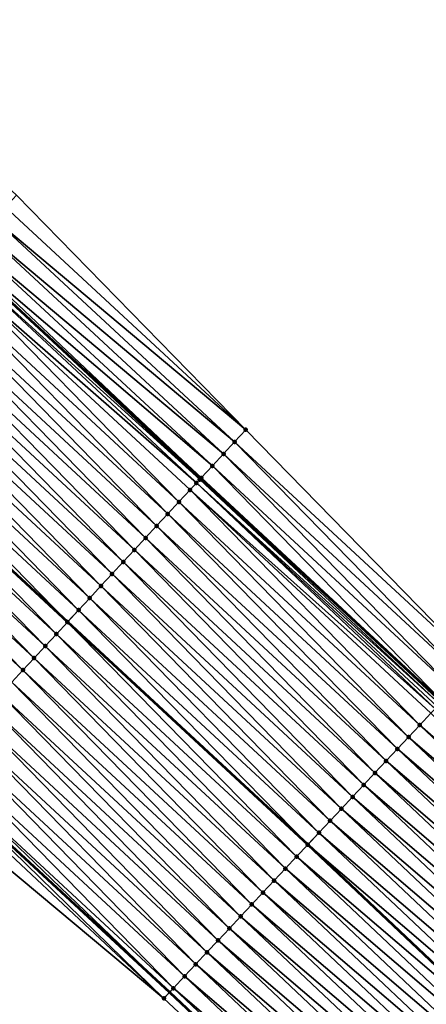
# Model space of a CAD drawing. Header units: feet. Extents: x 2017424 to 2024169, y 808042 to 818730.
# Tile 191 of 256: x 2019301 to 2019326, y 817097 to 817157. Entities that reach past the tile are written whole.
import ezdxf

# ---------------------------------------------------------------- set-up
doc = ezdxf.new("R2010")
doc.units = ezdxf.units.FT
doc.header["$MEASUREMENT"] = 0
for name, color, linetype, lineweight in [('EP_Travel Lane', 172, 'Continuous', 53), ('NB-Road Shots', 141, 'Continuous', 100), ('NB-Road X-Section', 40, 'Continuous', 13), ('STRIPING', 60, 'Continuous', 53)]:
    doc.layers.add(name, color=color, linetype=linetype, lineweight=lineweight)
doc.layers.add('I-77-MM15-17_NB-Surface-BORDER', color=7, linetype='Continuous')
doc.layers.add('I-77-MM15-17_NB-Surface-TIN', color=7, linetype='Continuous')

msp = doc.modelspace()

# ---------------------------------------------------------------- linework, layer by layer
at = {"layer": 'EP_Travel Lane'}
for points in [[(2018984.308099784, 817392.0901700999, 262.3623027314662), (2018999.417576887, 817378.9879514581, 262.1726047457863), (2019014.458892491, 817365.9276127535, 261.9940425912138), (2019029.493000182, 817352.7387448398, 261.822046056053), (2019044.527161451, 817339.5498299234, 261.6590692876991), (2019059.44101462, 817326.3642059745, 261.5083338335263), (2019074.392999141, 817313.0818735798, 261.374234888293), (2019089.301963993, 817299.82693746, 261.2459221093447), (2019104.207213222, 817286.4920913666, 261.1213110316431), (2019119.112398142, 817273.1573028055, 260.9838827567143), (2019133.876936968, 817259.8264568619, 260.8269074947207), (2019148.682232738, 817246.3810898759, 260.6677443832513), (2019163.427059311, 817232.9762735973, 260.5117639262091), (2019178.164744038, 817219.4567607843, 260.3580951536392), (2019192.902361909, 817205.9373093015, 260.1935969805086), (2019207.666107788, 817192.4168013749, 260.0226011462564), (2019222.422592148, 817178.9177927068, 259.8709011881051), (2019237.08707226, 817165.4916230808, 259.751925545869), (2019251.732865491, 817151.8721054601, 259.6545377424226), (2019266.378700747, 817138.2525487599, 259.5691820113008), (2019281.054135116, 817124.6303908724, 259.4533578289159), (2019295.722256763, 817111.0352472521, 259.3179440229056), (2019310.345259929, 817097.4885562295, 259.17563194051), (2019324.82708628, 817083.8413021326, 259.0287365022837)], [(2019194.609704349, 817237.3771864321, 260.867438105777), (2019209.347330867, 817223.8577270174, 260.7043416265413), (2019224.085712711, 817210.3605502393, 260.5329268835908), (2019238.842179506, 817196.8615576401, 260.3779006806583), (2019253.65140556, 817183.300408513, 260.2846762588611), (2019268.297263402, 817169.6808308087, 260.2057874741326), (2019282.943041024, 817156.0613277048, 260.1039300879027), (2019297.589915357, 817142.4661626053, 259.9925792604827), (2019312.258074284, 817128.8709844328, 259.8651264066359), (2019326.939267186, 817115.2231683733, 259.7167376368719), (2019341.465615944, 817101.3745356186, 259.5465178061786), (2019355.974300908, 817087.6093301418, 259.4132339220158)]]:
    msp.add_polyline3d(points, dxfattribs=at)
at = {"layer": 'I-77-MM15-17_NB-Surface-BORDER', "color": 3, "linetype": 'Continuous', "lineweight": -3}
for points in [[(2019324.525445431, 817083.5234696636, 259.0168575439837), (2019309.994167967, 817097.1133661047, 259.1600204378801), (2019294.676345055, 817109.9073868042, 259.2542845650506), (2019280.602808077, 817124.1436772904, 259.4284852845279), (2019265.923801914, 817137.7635549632, 259.5430053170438), (2019251.372530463, 817151.4847636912, 259.6337164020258), (2019236.668594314, 817165.041774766, 259.7285835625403), (2019222.13068193, 817178.5988392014, 259.8568050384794), (2019207.478499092, 817192.2118087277, 260.0138645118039), (2019192.555326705, 817205.5592796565, 260.1713774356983), (2019177.413687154, 817218.6384822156, 260.3215726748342), (2019163.095211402, 817232.6147297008, 260.4951970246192), (2019148.160933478, 817245.8074219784, 260.6370065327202), (2019133.089710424, 817258.9601988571, 260.7760595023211), (2019118.656992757, 817272.6485206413, 260.9586559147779), (2019103.771362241, 817286.0051927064, 261.0934921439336), (2019088.866111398, 817299.3400326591, 261.2185314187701), (2019073.958506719, 817312.5930802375, 261.3456651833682), (2019058.815360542, 817325.6603837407, 261.4650958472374), (2019044.039869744, 817338.9944599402, 261.6295203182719), (2019029.20618714, 817352.4118348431, 261.806909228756), (2019013.3686053, 817364.6850217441, 261.9264749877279), (2018998.315566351, 817377.7179933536, 262.1044480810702), (2018983.699811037, 817391.389350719, 262.3112769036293)], [(2019196.653826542, 817239.606620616, 260.7764798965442), (2019211.391404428, 817226.0872090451, 260.6052390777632), (2019226.801532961, 817213.3307927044, 260.3974846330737), (2019240.208495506, 817198.3557167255, 260.3244507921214), (2019255.711206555, 817185.516041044, 260.1964440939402), (2019271.718848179, 817173.3612359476, 260.0642393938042), (2019286.364578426, 817159.741781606, 259.9481460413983), (2019301.005035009, 817146.1523424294, 259.829885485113), (2019314.993519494, 817131.8236445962, 259.7240624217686), (2019329.022080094, 817117.4505027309, 259.6207692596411), (2019343.617691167, 817103.643969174, 259.4706225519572), (2019357.439061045, 817089.1539388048, 259.3640873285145)]]:
    msp.add_polyline3d(points, dxfattribs=at)
at = {"layer": 'I-77-MM15-17_NB-Surface-TIN', "color": 128, "linetype": 'Continuous', "lineweight": -3}
for points in [[(2019314.993519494, 817131.8236445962, 259.7240624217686), (2019301.005035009, 817146.1523424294, 259.829885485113), (2019300.325404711, 817145.4187875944, 259.8603310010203)], [(2019314.993519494, 817131.8236445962, 259.7240624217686), (2019300.325404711, 817145.4187875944, 259.8603310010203), (2019299.645810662, 817144.6851991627, 259.8985172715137)], [(2019314.313924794, 817131.0900567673, 259.7621098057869), (2019299.645810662, 817144.6851991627, 259.8985172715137), (2019298.966228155, 817143.9516000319, 259.9391686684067)], [(2019314.313924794, 817131.0900567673, 259.7621098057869), (2019314.993519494, 817131.8236445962, 259.7240624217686), (2019299.645810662, 817144.6851991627, 259.8985172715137)], [(2019313.634341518, 817130.3564583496, 259.8025969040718), (2019298.966228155, 817143.9516000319, 259.9391686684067), (2019298.286631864, 817143.218013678, 259.9768762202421)], [(2019313.634341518, 817130.3564583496, 259.8025969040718), (2019314.313924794, 817131.0900567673, 259.7621098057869), (2019298.966228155, 817143.9516000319, 259.9391686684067)], [(2019312.954747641, 817129.622869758, 259.8408200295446), (2019298.286631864, 817143.218013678, 259.9768762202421), (2019297.736768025, 817142.6245926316, 259.9939335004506)], [(2019312.954747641, 817129.622869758, 259.8408200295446), (2019313.634341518, 817130.3564583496, 259.8025969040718), (2019298.286631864, 817143.218013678, 259.9768762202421)], [(2019311.98597689, 817128.5774838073, 259.8575079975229), (2019297.355530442, 817142.2133605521, 259.9839275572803), (2019296.927025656, 817141.7512243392, 259.9639618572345)], [(2019312.180036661, 817128.7867928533, 259.864592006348), (2019297.589915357, 817142.4661626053, 259.9925792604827), (2019297.355530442, 817142.2133605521, 259.9839275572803)], [(2019311.98597689, 817128.5774838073, 259.8575079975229), (2019312.180036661, 817128.7867928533, 259.864592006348), (2019297.355530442, 817142.2133605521, 259.9839275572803)], [(2019297.599772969, 817142.4767947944, 259.9929431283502), (2019297.589915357, 817142.4661626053, 259.9925792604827), (2019312.258074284, 817128.8709844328, 259.8651264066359)], [(2019312.180036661, 817128.7867928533, 259.864592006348), (2019312.258074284, 817128.8709844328, 259.8651264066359), (2019297.589915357, 817142.4661626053, 259.9925792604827)], [(2019312.275089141, 817128.8893410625, 259.8652429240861), (2019297.606934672, 817142.4845208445, 259.9930363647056), (2019297.599772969, 817142.4767947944, 259.9929431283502)], [(2019312.275089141, 817128.8893410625, 259.8652429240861), (2019297.599772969, 817142.4767947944, 259.9929431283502), (2019312.258074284, 817128.8709844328, 259.8651264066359)], [(2019312.2777328, 817128.8921933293, 259.8652469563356), (2019297.736768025, 817142.6245926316, 259.9939335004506), (2019297.606934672, 817142.4845208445, 259.9930363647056)], [(2019312.275089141, 817128.8893410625, 259.8652429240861), (2019312.2777328, 817128.8921933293, 259.8652469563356), (2019297.606934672, 817142.4845208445, 259.9930363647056)], [(2019312.2777328, 817128.8921933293, 259.8652469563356), (2019312.954747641, 817129.622869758, 259.8408200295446), (2019297.736768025, 817142.6245926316, 259.9939335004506)], [(2019310.915310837, 817127.4227112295, 259.8155778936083), (2019296.927025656, 817141.7512243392, 259.9639618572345), (2019296.247163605, 817141.0178843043, 259.9449167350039)], [(2019310.915310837, 817127.4227112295, 259.8155778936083), (2019311.595188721, 817128.15603659, 259.8380040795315), (2019296.927025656, 817141.7512243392, 259.9639618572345)], [(2019311.595188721, 817128.15603659, 259.8380040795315), (2019311.98597689, 817128.5774838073, 259.8575079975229), (2019296.927025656, 817141.7512243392, 259.9639618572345)], [(2019310.235443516, 817126.68937608, 259.7954071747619), (2019296.247163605, 817141.0178843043, 259.9449167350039), (2019295.567300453, 817140.2845452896, 259.9256365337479)], [(2019310.235443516, 817126.68937608, 259.7954071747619), (2019310.915310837, 817127.4227112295, 259.8155778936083), (2019296.247163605, 817141.0178843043, 259.9449167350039)], [(2019309.555594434, 817125.9560240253, 259.7791314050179), (2019295.567300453, 817140.2845452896, 259.9256365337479), (2019294.887451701, 817139.5511929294, 259.9094312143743)], [(2019309.555594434, 817125.9560240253, 259.7791314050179), (2019310.235443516, 817126.68937608, 259.7954071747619), (2019295.567300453, 817140.2845452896, 259.9256365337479)], [(2019308.87574274, 817125.2226743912, 259.7622979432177), (2019294.887451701, 817139.5511929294, 259.9094312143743), (2019294.207615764, 817138.8178286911, 259.8959626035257)], [(2019308.87574274, 817125.2226743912, 259.7622979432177), (2019309.555594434, 817125.9560240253, 259.7791314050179), (2019294.887451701, 817139.5511929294, 259.9094312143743)], [(2019308.195871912, 817124.4893424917, 259.7413784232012), (2019294.207615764, 817138.8178286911, 259.8959626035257), (2019293.527753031, 817138.0844892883, 259.8767718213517)], [(2019308.195871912, 817124.4893424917, 259.7413784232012), (2019308.87574274, 817125.2226743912, 259.7622979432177), (2019294.207615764, 817138.8178286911, 259.8959626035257)], [(2019307.5159829, 817123.7560274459, 259.7165756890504), (2019293.527753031, 817138.0844892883, 259.8767718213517), (2019292.84785122, 817137.3511861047, 259.8492360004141)], [(2019307.5159829, 817123.7560274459, 259.7165756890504), (2019308.195871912, 817124.4893424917, 259.7413784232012), (2019293.527753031, 817138.0844892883, 259.8767718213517)], [(2019306.836087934, 817123.0227179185, 259.6905015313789), (2019292.84785122, 817137.3511861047, 259.8492360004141), (2019292.167950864, 817136.6178815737, 259.8220106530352)], [(2019306.836087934, 817123.0227179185, 259.6905015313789), (2019307.5159829, 817123.7560274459, 259.7165756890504), (2019292.84785122, 817137.3511861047, 259.8492360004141)], [(2019306.15619517, 817122.2894063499, 259.6648976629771), (2019292.167950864, 817136.6178815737, 259.8220106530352), (2019291.488067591, 817135.8845612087, 259.798433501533)], [(2019306.15619517, 817122.2894063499, 259.6648976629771), (2019306.836087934, 817123.0227179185, 259.6905015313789), (2019292.167950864, 817136.6178815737, 259.8220106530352)], [(2019305.476324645, 817121.5560741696, 259.6440427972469), (2019291.488067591, 817135.8845612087, 259.798433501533), (2019290.808213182, 817135.1512140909, 259.7810203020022)], [(2019305.476324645, 817121.5560741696, 259.6440427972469), (2019306.15619517, 817122.2894063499, 259.6648976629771), (2019291.488067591, 817135.8845612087, 259.798433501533)], [(2019304.796460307, 817120.8227362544, 259.624509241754), (2019290.808213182, 817135.1512140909, 259.7810203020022), (2019290.128349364, 817134.4178756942, 259.7615977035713)], [(2019304.796460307, 817120.8227362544, 259.624509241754), (2019305.476324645, 817121.5560741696, 259.6440427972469), (2019290.808213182, 817135.1512140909, 259.7810203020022)], [(2019290.128349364, 817134.4178756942, 259.7615977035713), (2019289.456283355, 817133.6930038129, 259.7365027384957), (2019304.12439743, 817120.0978672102, 259.5994720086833)], [(2019304.796460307, 817120.8227362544, 259.624509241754), (2019290.128349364, 817134.4178756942, 259.7615977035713), (2019304.12439743, 817120.0978672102, 259.5994720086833)], [(2019303.436678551, 817119.3561096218, 259.574106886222), (2019289.448457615, 817133.6845631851, 259.7362105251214), (2019288.768554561, 817132.9512611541, 259.7084091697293)], [(2019304.116568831, 817120.0894234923, 259.599180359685), (2019289.456283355, 817133.6930038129, 259.7365027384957), (2019289.448457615, 817133.6845631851, 259.7362105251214)], [(2019303.436678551, 817119.3561096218, 259.574106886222), (2019304.116568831, 817120.0894234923, 259.599180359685), (2019289.448457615, 817133.6845631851, 259.7362105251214)], [(2019304.116568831, 817120.0894234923, 259.599180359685), (2019304.12439743, 817120.0978672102, 259.5994720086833), (2019289.456283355, 817133.6930038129, 259.7365027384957)], [(2019302.756821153, 817118.6227652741, 259.556055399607), (2019288.768554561, 817132.9512611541, 259.7084091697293), (2019288.088696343, 817132.2179175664, 259.6901825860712)], [(2019302.756821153, 817118.6227652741, 259.556055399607), (2019303.436678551, 817119.3561096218, 259.574106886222), (2019288.768554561, 817132.9512611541, 259.7084091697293)], [(2019302.076937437, 817117.8894453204, 259.53238351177), (2019288.088696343, 817132.2179175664, 259.6901825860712), (2019287.408814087, 817131.4845962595, 259.6668224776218)], [(2019302.076937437, 817117.8894453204, 259.53238351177), (2019302.756821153, 817118.6227652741, 259.556055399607), (2019288.088696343, 817132.2179175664, 259.6901825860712)], [(2019301.397069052, 817117.1561111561, 259.5119857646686), (2019287.408814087, 817131.4845962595, 259.6668224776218), (2019286.728938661, 817130.7512686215, 259.6449210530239)], [(2019301.397069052, 817117.1561111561, 259.5119857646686), (2019302.076937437, 817117.8894453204, 259.53238351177), (2019287.408814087, 817131.4845962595, 259.6668224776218)], [(2019329.022080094, 817117.4505027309, 259.6207692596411), (2019314.993519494, 817131.8236445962, 259.7240624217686), (2019314.313924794, 817131.0900567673, 259.7621098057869)], [(2019300.717209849, 817116.4227684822, 259.4935486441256), (2019301.397069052, 817117.1561111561, 259.5119857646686), (2019286.728938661, 817130.7512686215, 259.6449210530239)], [(2019328.339090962, 817116.7200741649, 259.6580872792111), (2019314.313924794, 817131.0900567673, 259.7621098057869), (2019313.634341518, 817130.3564583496, 259.8025969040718)], [(2019328.339090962, 817116.7200741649, 259.6580872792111), (2019329.022080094, 817117.4505027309, 259.6207692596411), (2019314.313924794, 817131.0900567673, 259.7621098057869)], [(2019327.656089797, 817115.9896568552, 259.6924930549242), (2019313.634341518, 817130.3564583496, 259.8025969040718), (2019312.954747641, 817129.622869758, 259.8408200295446)], [(2019327.656089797, 817115.9896568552, 259.6924930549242), (2019328.339090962, 817116.7200741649, 259.6580872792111), (2019313.634341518, 817130.3564583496, 259.8025969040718)], [(2019326.973045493, 817115.2592799, 259.7164581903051), (2019312.954747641, 817129.622869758, 259.8408200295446), (2019312.2777328, 817128.8921933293, 259.8652469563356)], [(2019326.973045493, 817115.2592799, 259.7164581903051), (2019327.656089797, 817115.9896568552, 259.6924930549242), (2019312.954747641, 817129.622869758, 259.8408200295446)], [(2019312.180036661, 817128.7867928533, 259.864592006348), (2019326.939267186, 817115.2231683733, 259.7167376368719), (2019312.258074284, 817128.8709844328, 259.8651264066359)], [(2019312.275089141, 817128.8893410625, 259.8652429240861), (2019312.258074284, 817128.8709844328, 259.8651264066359), (2019326.939267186, 817115.2231683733, 259.7167376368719)], [(2019312.275089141, 817128.8893410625, 259.8652429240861), (2019326.939267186, 817115.2231683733, 259.7167376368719), (2019312.2777328, 817128.8921933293, 259.8652469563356)], [(2019326.973045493, 817115.2592799, 259.7164581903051), (2019312.2777328, 817128.8921933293, 259.8652469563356), (2019326.939267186, 817115.2231683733, 259.7167376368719)], [(2019326.542339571, 817114.7988923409, 259.7116691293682), (2019311.98597689, 817128.5774838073, 259.8575079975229), (2019311.595188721, 817128.15603659, 259.8380040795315)], [(2019326.810222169, 817115.0852096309, 259.7178052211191), (2019312.180036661, 817128.7867928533, 259.864592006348), (2019311.98597689, 817128.5774838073, 259.8575079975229)], [(2019326.542339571, 817114.7988923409, 259.7116691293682), (2019326.664282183, 817114.9292140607, 259.7159755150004), (2019311.98597689, 817128.5774838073, 259.8575079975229)], [(2019326.664282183, 817114.9292140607, 259.7159755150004), (2019326.810222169, 817115.0852096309, 259.7178052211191), (2019311.98597689, 817128.5774838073, 259.8575079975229)], [(2019326.810222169, 817115.0852096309, 259.7178052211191), (2019326.939267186, 817115.2231683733, 259.7167376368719), (2019312.180036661, 817128.7867928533, 259.864592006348)], [(2019325.606576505, 817113.7988818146, 259.672328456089), (2019311.595188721, 817128.15603659, 259.8380040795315), (2019310.915310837, 817127.4227112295, 259.8155778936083)], [(2019325.606576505, 817113.7988818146, 259.672328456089), (2019326.289834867, 817114.5290585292, 259.7001700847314), (2019311.595188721, 817128.15603659, 259.8380040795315)], [(2019326.289834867, 817114.5290585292, 259.7001700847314), (2019326.542339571, 817114.7988923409, 259.7116691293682), (2019311.595188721, 817128.15603659, 259.8380040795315)], [(2019324.923348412, 817113.0686767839, 259.6518127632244), (2019310.915310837, 817127.4227112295, 259.8155778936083), (2019310.235443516, 817126.68937608, 259.7954071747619)], [(2019324.923348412, 817113.0686767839, 259.6518127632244), (2019325.606576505, 817113.7988818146, 259.672328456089), (2019310.915310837, 817127.4227112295, 259.8155778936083)], [(2019324.240140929, 817112.3384524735, 259.6362852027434), (2019310.235443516, 817126.68937608, 259.7954071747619), (2019309.555594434, 817125.9560240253, 259.7791314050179)], [(2019324.240140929, 817112.3384524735, 259.6362852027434), (2019324.923348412, 817113.0686767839, 259.6518127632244), (2019310.235443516, 817126.68937608, 259.7954071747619)], [(2019323.556939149, 817111.6082228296, 259.6221375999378), (2019309.555594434, 817125.9560240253, 259.7791314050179), (2019308.87574274, 817125.2226743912, 259.7622979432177)], [(2019323.556939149, 817111.6082228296, 259.6221375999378), (2019324.240140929, 817112.3384524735, 259.6362852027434), (2019309.555594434, 817125.9560240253, 259.7791314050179)], [(2019322.873704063, 817110.8780243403, 259.5999295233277), (2019308.87574274, 817125.2226743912, 259.7622979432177), (2019308.195871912, 817124.4893424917, 259.7413784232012)], [(2019322.873704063, 817110.8780243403, 259.5999295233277), (2019323.556939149, 817111.6082228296, 259.6221375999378), (2019308.87574274, 817125.2226743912, 259.7622979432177)], [(2019322.190454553, 817110.1478393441, 259.5742305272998), (2019308.195871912, 817124.4893424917, 259.7413784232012), (2019307.5159829, 817123.7560274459, 259.7165756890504)], [(2019322.190454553, 817110.1478393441, 259.5742305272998), (2019322.873704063, 817110.8780243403, 259.5999295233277), (2019308.195871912, 817124.4893424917, 259.7413784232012)], [(2019321.507200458, 817109.4176586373, 259.5474216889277), (2019307.5159829, 817123.7560274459, 259.7165756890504), (2019306.836087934, 817123.0227179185, 259.6905015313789)], [(2019321.507200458, 817109.4176586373, 259.5474216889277), (2019322.190454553, 817110.1478393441, 259.5742305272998), (2019307.5159829, 817123.7560274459, 259.7165756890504)], [(2019320.823953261, 817108.6874714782, 259.5222822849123), (2019306.836087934, 817123.0227179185, 259.6905015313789), (2019306.15619517, 817122.2894063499, 259.6648976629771)], [(2019320.823953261, 817108.6874714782, 259.5222822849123), (2019321.507200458, 817109.4176586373, 259.5474216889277), (2019306.836087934, 817123.0227179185, 259.6905015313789)], [(2019320.140720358, 817107.9572709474, 259.500602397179), (2019306.15619517, 817122.2894063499, 259.6648976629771), (2019305.476324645, 817121.5560741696, 259.6440427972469)], [(2019320.140720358, 817107.9572709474, 259.500602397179), (2019320.823953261, 817108.6874714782, 259.5222822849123), (2019306.15619517, 817122.2894063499, 259.6648976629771)], [(2019319.457503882, 817107.2270550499, 259.4828982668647), (2019305.476324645, 817121.5560741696, 259.6440427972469), (2019304.796460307, 817120.8227362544, 259.624509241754)], [(2019319.457503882, 817107.2270550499, 259.4828982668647), (2019320.140720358, 817107.9572709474, 259.500602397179), (2019305.476324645, 817121.5560741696, 259.6440427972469)], [(2019304.796460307, 817120.8227362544, 259.624509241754), (2019304.12439743, 817120.0978672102, 259.5994720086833), (2019318.78212908, 817106.5052627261, 259.4602706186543)], [(2019319.457503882, 817107.2270550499, 259.4828982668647), (2019304.796460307, 817120.8227362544, 259.624509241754), (2019318.78212908, 817106.5052627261, 259.4602706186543)], [(2019318.091006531, 817105.7666834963, 259.4319041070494), (2019304.116568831, 817120.0894234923, 259.599180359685), (2019303.436678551, 817119.3561096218, 259.574106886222)], [(2019318.774265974, 817106.4968592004, 259.4600071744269), (2019304.12439743, 817120.0978672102, 259.5994720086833), (2019304.116568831, 817120.0894234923, 259.599180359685)], [(2019318.091006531, 817105.7666834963, 259.4319041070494), (2019318.774265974, 817106.4968592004, 259.4600071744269), (2019304.116568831, 817120.0894234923, 259.599180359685)], [(2019318.774265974, 817106.4968592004, 259.4600071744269), (2019318.78212908, 817106.5052627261, 259.4602706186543), (2019304.12439743, 817120.0978672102, 259.5994720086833)], [(2019317.407792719, 817105.0364651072, 259.4148445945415), (2019303.436678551, 817119.3561096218, 259.574106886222), (2019302.756821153, 817118.6227652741, 259.556055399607)], [(2019317.407792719, 817105.0364651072, 259.4148445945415), (2019318.091006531, 817105.7666834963, 259.4319041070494), (2019303.436678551, 817119.3561096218, 259.574106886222)], [(2019316.724547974, 817104.3062756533, 259.390298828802), (2019302.756821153, 817118.6227652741, 259.556055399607), (2019302.076937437, 817117.8894453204, 259.53238351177)], [(2019316.724547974, 817104.3062756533, 259.390298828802), (2019317.407792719, 817105.0364651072, 259.4148445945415), (2019302.756821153, 817118.6227652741, 259.556055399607)], [(2019316.041315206, 817103.5760749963, 259.3686516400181), (2019302.076937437, 817117.8894453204, 259.53238351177), (2019301.397069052, 817117.1561111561, 259.5119857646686)], [(2019316.041315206, 817103.5760749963, 259.3686516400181), (2019316.724547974, 817104.3062756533, 259.390298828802), (2019302.076937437, 817117.8894453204, 259.53238351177)], [(2019315.358088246, 817102.8458689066, 259.3484099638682), (2019301.397069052, 817117.1561111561, 259.5119857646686), (2019300.717209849, 817116.4227684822, 259.4935486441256)], [(2019315.358088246, 817102.8458689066, 259.3484099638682), (2019316.041315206, 817103.5760749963, 259.3686516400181), (2019301.397069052, 817117.1561111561, 259.5119857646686)], [(2019314.674877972, 817102.1156472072, 259.3322069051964), (2019300.717209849, 817116.4227684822, 259.4935486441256), (2019300.037343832, 817115.689432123, 259.4736566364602)], [(2019314.674877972, 817102.1156472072, 259.3322069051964), (2019315.358088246, 817102.8458689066, 259.3484099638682), (2019300.717209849, 817116.4227684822, 259.4935486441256)], [(2019313.991635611, 817101.3854555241, 259.3082379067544), (2019300.037343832, 817115.689432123, 259.4736566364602), (2019299.357456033, 817114.9561159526, 259.4491130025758)], [(2019313.991635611, 817101.3854555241, 259.3082379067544), (2019314.674877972, 817102.1156472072, 259.3322069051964), (2019300.037343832, 817115.689432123, 259.4736566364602)], [(2019313.308379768, 817100.6552764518, 259.2810062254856), (2019299.357456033, 817114.9561159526, 259.4491130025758), (2019298.67754906, 817114.2228175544, 259.4204746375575)], [(2019313.308379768, 817100.6552764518, 259.2810062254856), (2019313.991635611, 817101.3854555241, 259.3082379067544), (2019299.357456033, 817114.9561159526, 259.4491130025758)], [(2019340.705233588, 817100.5730533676, 259.541368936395), (2019326.289834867, 817114.5290585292, 259.7001700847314), (2019325.606576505, 817113.7988818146, 259.672328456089)], [(2019312.625104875, 817099.9251152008, 259.2491637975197), (2019298.67754906, 817114.2228175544, 259.4204746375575), (2019297.997641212, 817113.4895199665, 259.3916495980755)], [(2019312.625104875, 817099.9251152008, 259.2491637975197), (2019313.308379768, 817100.6552764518, 259.2810062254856), (2019298.67754906, 817114.2228175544, 259.4204746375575)], [(2019311.94184534, 817099.1949395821, 259.2210385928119), (2019297.997641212, 817113.4895199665, 259.3916495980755), (2019297.317738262, 817112.7562178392, 259.3638704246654)], [(2019311.94184534, 817099.1949395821, 259.2210385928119), (2019312.625104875, 817099.9251152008, 259.2491637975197), (2019297.997641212, 817113.4895199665, 259.3916495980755)], [(2019340.176804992, 817100.0162560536, 259.5208627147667), (2019325.606576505, 817113.7988818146, 259.672328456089), (2019324.923348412, 817113.0686767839, 259.6518127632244)], [(2019340.176804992, 817100.0162560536, 259.5208627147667), (2019340.705233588, 817100.5730533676, 259.541368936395), (2019325.606576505, 817113.7988818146, 259.672328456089)], [(2019311.258609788, 817098.4647415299, 259.1987174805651), (2019297.317738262, 817112.7562178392, 259.3638704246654), (2019296.637850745, 817112.0229014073, 259.3393870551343)], [(2019311.258609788, 817098.4647415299, 259.1987174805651), (2019311.94184534, 817099.1949395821, 259.2210385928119), (2019297.317738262, 817112.7562178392, 259.3638704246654)], [(2019339.488462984, 817099.2908697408, 259.5020710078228), (2019324.923348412, 817113.0686767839, 259.6518127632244), (2019324.240140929, 817112.3384524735, 259.6362852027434)], [(2019339.488462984, 817099.2908697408, 259.5020710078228), (2019340.176804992, 817100.0162560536, 259.5208627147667), (2019324.923348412, 817113.0686767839, 259.6518127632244)], [(2019338.800131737, 817098.5654732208, 259.485162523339), (2019324.240140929, 817112.3384524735, 259.6362852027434), (2019323.556939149, 817111.6082228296, 259.6221375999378)], [(2019338.800131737, 817098.5654732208, 259.485162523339), (2019339.488462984, 817099.2908697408, 259.5020710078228), (2019324.240140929, 817112.3384524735, 259.6362852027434)], [(2019310.575413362, 817097.7345068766, 259.185865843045), (2019296.637850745, 817112.0229014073, 259.3393870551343), (2019295.958037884, 817111.289515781, 259.3308463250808)], [(2019310.575413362, 817097.7345068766, 259.185865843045), (2019311.258609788, 817098.4647415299, 259.1987174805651), (2019296.637850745, 817112.0229014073, 259.3393870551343)], [(2019338.111823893, 817097.8400544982, 259.4723505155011), (2019323.556939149, 817111.6082228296, 259.6221375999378), (2019322.873704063, 817110.8780243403, 259.5999295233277)], [(2019338.111823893, 817097.8400544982, 259.4723505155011), (2019338.800131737, 817098.5654732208, 259.485162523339), (2019323.556939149, 817111.6082228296, 259.6221375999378)], [(2019309.994167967, 817097.1133661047, 259.1600204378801), (2019295.722256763, 817111.0352472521, 259.3179440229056), (2019295.443146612, 817110.7342522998, 259.302670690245)], [(2019295.958037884, 817111.289515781, 259.3308463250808), (2019295.722256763, 817111.0352472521, 259.3179440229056), (2019310.345259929, 817097.4885562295, 259.17563194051)], [(2019309.994167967, 817097.1133661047, 259.1600204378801), (2019310.345259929, 817097.4885562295, 259.17563194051), (2019295.722256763, 817111.0352472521, 259.3179440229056)], [(2019310.575413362, 817097.7345068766, 259.185865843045), (2019295.958037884, 817111.289515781, 259.3308463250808), (2019310.345259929, 817097.4885562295, 259.17563194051)], [(2019337.423467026, 817097.1146822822, 259.4509578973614), (2019322.873704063, 817110.8780243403, 259.5999295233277), (2019322.190454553, 817110.1478393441, 259.5742305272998)], [(2019337.423467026, 817097.1146822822, 259.4509578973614), (2019338.111823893, 817097.8400544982, 259.4723505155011), (2019322.873704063, 817110.8780243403, 259.5999295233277)], [(2019309.994167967, 817097.1133661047, 259.1600204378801), (2019295.443146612, 817110.7342522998, 259.302670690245), (2019294.676345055, 817109.9073868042, 259.2542845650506)], [(2019336.735073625, 817096.3893447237, 259.42317094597), (2019322.190454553, 817110.1478393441, 259.5742305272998), (2019321.507200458, 817109.4176586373, 259.5474216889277)], [(2019336.735073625, 817096.3893447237, 259.42317094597), (2019337.423467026, 817097.1146822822, 259.4509578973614), (2019322.190454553, 817110.1478393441, 259.5742305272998)], [(2019336.046671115, 817095.664015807, 259.3937895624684), (2019321.507200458, 817109.4176586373, 259.5474216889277), (2019320.823953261, 817108.6874714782, 259.5222822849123)], [(2019336.046671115, 817095.664015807, 259.3937895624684), (2019336.735073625, 817096.3893447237, 259.42317094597), (2019321.507200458, 817109.4176586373, 259.5474216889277)], [(2019335.358298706, 817094.9386583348, 259.3696766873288), (2019320.823953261, 817108.6874714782, 259.5222822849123), (2019320.140720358, 817107.9572709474, 259.500602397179)], [(2019335.358298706, 817094.9386583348, 259.3696766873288), (2019336.046671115, 817095.664015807, 259.3937895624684), (2019320.823953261, 817108.6874714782, 259.5222822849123)], [(2019334.66995879, 817094.2132700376, 259.3512511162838), (2019320.140720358, 817107.9572709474, 259.500602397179), (2019319.457503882, 817107.2270550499, 259.4828982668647)], [(2019334.66995879, 817094.2132700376, 259.3512511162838), (2019335.358298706, 817094.9386583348, 259.3696766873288), (2019320.140720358, 817107.9572709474, 259.500602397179)], [(2019333.981599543, 817093.4879000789, 259.329442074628), (2019319.457503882, 817107.2270550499, 259.4828982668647), (2019318.78212908, 817106.5052627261, 259.4602706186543)], [(2019333.981599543, 817093.4879000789, 259.329442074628), (2019334.66995879, 817094.2132700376, 259.3512511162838), (2019319.457503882, 817107.2270550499, 259.4828982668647)], [(2019333.293210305, 817092.7625585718, 259.3023836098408), (2019318.774265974, 817106.4968592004, 259.4600071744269), (2019318.091006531, 817105.7666834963, 259.4319041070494)], [(2019318.774265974, 817106.4968592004, 259.4600071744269), (2019333.301119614, 817092.7708924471, 259.3026945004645), (2019318.78212908, 817106.5052627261, 259.4602706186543)], [(2019333.293210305, 817092.7625585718, 259.3023836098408), (2019333.301119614, 817092.7708924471, 259.3026945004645), (2019318.774265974, 817106.4968592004, 259.4600071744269)], [(2019333.981599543, 817093.4879000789, 259.329442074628), (2019318.78212908, 817106.5052627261, 259.4602706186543), (2019333.301119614, 817092.7708924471, 259.3026945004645)], [(2019332.604854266, 817092.0371855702, 259.2811359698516), (2019318.091006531, 817105.7666834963, 259.4319041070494), (2019317.407792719, 817105.0364651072, 259.4148445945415)], [(2019332.604854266, 817092.0371855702, 259.2811359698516), (2019333.293210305, 817092.7625585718, 259.3023836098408), (2019318.091006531, 817105.7666834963, 259.4319041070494)], [(2019331.916512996, 817091.3117985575, 259.2624733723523), (2019317.407792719, 817105.0364651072, 259.4148445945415), (2019316.724547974, 817104.3062756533, 259.390298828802)], [(2019331.916512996, 817091.3117985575, 259.2624733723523), (2019332.604854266, 817092.0371855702, 259.2811359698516), (2019317.407792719, 817105.0364651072, 259.4148445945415)], [(2019331.228155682, 817090.5864267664, 259.2410024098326), (2019316.724547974, 817104.3062756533, 259.390298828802), (2019316.041315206, 817103.5760749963, 259.3686516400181)], [(2019331.228155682, 817090.5864267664, 259.2410024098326), (2019331.916512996, 817091.3117985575, 259.2624733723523), (2019316.724547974, 817104.3062756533, 259.390298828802)], [(2019330.5398067, 817089.8610470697, 259.2209900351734), (2019316.041315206, 817103.5760749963, 259.3686516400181), (2019315.358088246, 817102.8458689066, 259.3484099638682)], [(2019330.5398067, 817089.8610470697, 259.2209900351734), (2019331.228155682, 817090.5864267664, 259.2410024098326), (2019316.041315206, 817103.5760749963, 259.3686516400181)], [(2019329.851466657, 817089.1356588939, 259.2025420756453), (2019315.358088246, 817102.8458689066, 259.3484099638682), (2019314.674877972, 817102.1156472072, 259.3322069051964)], [(2019329.851466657, 817089.1356588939, 259.2025420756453), (2019330.5398067, 817089.8610470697, 259.2209900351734), (2019315.358088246, 817102.8458689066, 259.3484099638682)], [(2019329.163131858, 817088.4102657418, 259.1850121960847), (2019314.674877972, 817102.1156472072, 259.3322069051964), (2019313.991635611, 817101.3854555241, 259.3082379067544)], [(2019329.163131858, 817088.4102657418, 259.1850121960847), (2019329.851466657, 817089.1356588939, 259.2025420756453), (2019314.674877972, 817102.1156472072, 259.3322069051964)], [(2019328.474746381, 817087.684920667, 259.1586120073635), (2019313.991635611, 817101.3854555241, 259.3082379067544), (2019313.308379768, 817100.6552764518, 259.2810062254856)], [(2019328.474746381, 817087.684920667, 259.1586120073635), (2019329.163131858, 817088.4102657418, 259.1850121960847), (2019313.991635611, 817101.3854555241, 259.3082379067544)], [(2019327.786332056, 817086.9596029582, 259.1271627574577), (2019313.308379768, 817100.6552764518, 259.2810062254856), (2019312.625104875, 817099.9251152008, 259.2491637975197)], [(2019327.786332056, 817086.9596029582, 259.1271627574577), (2019328.474746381, 817087.684920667, 259.1586120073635), (2019313.308379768, 817100.6552764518, 259.2810062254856)], [(2019327.097917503, 817086.2342854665, 259.0956734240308), (2019312.625104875, 817099.9251152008, 259.2491637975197), (2019311.94184534, 817099.1949395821, 259.2210385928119)], [(2019327.097917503, 817086.2342854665, 259.0956734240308), (2019327.786332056, 817086.9596029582, 259.1271627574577), (2019312.625104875, 817099.9251152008, 259.2491637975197)], [(2019326.409538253, 817085.5089344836, 259.0703632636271), (2019311.94184534, 817099.1949395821, 259.2210385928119), (2019311.258609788, 817098.4647415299, 259.1987174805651)], [(2019326.409538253, 817085.5089344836, 259.0703632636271), (2019327.097917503, 817086.2342854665, 259.0956734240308), (2019311.94184534, 817099.1949395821, 259.2210385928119)], [(2019325.721185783, 817084.7835580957, 259.0497404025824), (2019311.258609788, 817098.4647415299, 259.1987174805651), (2019310.575413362, 817097.7345068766, 259.185865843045)], [(2019325.721185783, 817084.7835580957, 259.0497404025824), (2019326.409538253, 817085.5089344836, 259.0703632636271), (2019311.258609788, 817098.4647415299, 259.1987174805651)], [(2019325.032877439, 817084.0581398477, 259.036840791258), (2019310.575413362, 817097.7345068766, 259.185865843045), (2019310.345259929, 817097.4885562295, 259.17563194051)], [(2019325.032877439, 817084.0581398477, 259.036840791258), (2019325.721185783, 817084.7835580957, 259.0497404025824), (2019310.575413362, 817097.7345068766, 259.185865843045)], [(2019324.525445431, 817083.5234696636, 259.0168575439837), (2019310.345259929, 817097.4885562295, 259.17563194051), (2019309.994167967, 817097.1133661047, 259.1600204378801)], [(2019325.032877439, 817084.0581398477, 259.036840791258), (2019310.345259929, 817097.4885562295, 259.17563194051), (2019324.82708628, 817083.8413021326, 259.0287365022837)], [(2019324.525445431, 817083.5234696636, 259.0168575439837), (2019324.82708628, 817083.8413021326, 259.0287365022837), (2019310.345259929, 817097.4885562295, 259.17563194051)]]:
    msp.add_3dface(points, dxfattribs=at)
at = {"layer": 'NB-Road Shots', "lineweight": 100}
for p in [(2019314.993519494, 817131.8236445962, 259.7240624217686), (2019314.313924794, 817131.0900567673, 259.7621098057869), (2019313.634341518, 817130.3564583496, 259.8025969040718), (2019312.954747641, 817129.622869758, 259.8408200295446), (2019312.275089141, 817128.8893410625, 259.8652429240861), (2019312.2777328, 817128.8921933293, 259.8652469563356), (2019311.98597689, 817128.5774838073, 259.8575079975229), (2019312.180036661, 817128.7867928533, 259.864592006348), (2019311.595188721, 817128.15603659, 259.8380040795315), (2019310.915310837, 817127.4227112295, 259.8155778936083), (2019310.235443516, 817126.68937608, 259.7954071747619), (2019309.555594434, 817125.9560240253, 259.7791314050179), (2019308.87574274, 817125.2226743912, 259.7622979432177), (2019308.195871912, 817124.4893424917, 259.7413784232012), (2019307.5159829, 817123.7560274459, 259.7165756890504), (2019306.836087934, 817123.0227179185, 259.6905015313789), (2019306.15619517, 817122.2894063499, 259.6648976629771), (2019305.476324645, 817121.5560741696, 259.6440427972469), (2019304.796460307, 817120.8227362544, 259.624509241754), (2019304.116568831, 817120.0894234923, 259.599180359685), (2019303.436678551, 817119.3561096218, 259.574106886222), (2019302.756821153, 817118.6227652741, 259.556055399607), (2019302.076937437, 817117.8894453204, 259.53238351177), (2019301.397069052, 817117.1561111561, 259.5119857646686), (2019325.606576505, 817113.7988818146, 259.672328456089), (2019324.923348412, 817113.0686767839, 259.6518127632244), (2019324.240140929, 817112.3384524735, 259.6362852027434), (2019323.556939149, 817111.6082228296, 259.6221375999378), (2019322.873704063, 817110.8780243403, 259.5999295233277), (2019322.190454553, 817110.1478393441, 259.5742305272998), (2019321.507200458, 817109.4176586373, 259.5474216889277), (2019320.823953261, 817108.6874714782, 259.5222822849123), (2019320.140720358, 817107.9572709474, 259.500602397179), (2019319.457503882, 817107.2270550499, 259.4828982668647), (2019318.774265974, 817106.4968592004, 259.4600071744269), (2019318.091006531, 817105.7666834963, 259.4319041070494), (2019317.407792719, 817105.0364651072, 259.4148445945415), (2019316.724547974, 817104.3062756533, 259.390298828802), (2019316.041315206, 817103.5760749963, 259.3686516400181), (2019315.358088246, 817102.8458689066, 259.3484099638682), (2019314.674877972, 817102.1156472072, 259.3322069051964), (2019313.991635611, 817101.3854555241, 259.3082379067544), (2019313.308379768, 817100.6552764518, 259.2810062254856), (2019312.625104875, 817099.9251152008, 259.2491637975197), (2019311.94184534, 817099.1949395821, 259.2210385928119), (2019311.258609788, 817098.4647415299, 259.1987174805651), (2019310.575413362, 817097.7345068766, 259.185865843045), (2019309.994167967, 817097.1133661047, 259.1600204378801)]:
    msp.add_point(p, dxfattribs=at)
at = {"layer": 'NB-Road X-Section', "extrusion": (-0.7334077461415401, 0.679759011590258, 0.006384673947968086), "elevation": -925526.8791138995, "flags": 128}
msp.add_lwpolyline([(-1971948.68155646, 6168.567366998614), (-1971949.809249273, 6168.615754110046), (-1971950.566501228, 6168.643930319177), (-1971951.566501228, 6168.652471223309), (-1971952.566501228, 6168.676955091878), (-1971953.566501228, 6168.704734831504), (-1971954.566501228, 6168.733560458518), (-1971955.566501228, 6168.762199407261), (-1971956.566501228, 6168.786743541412), (-1971957.566501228, 6168.80663595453), (-1971958.566501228, 6168.825073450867), (-1971959.566501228, 6168.845471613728), (-1971960.566501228, 6168.869143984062), (-1971961.566501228, 6168.887195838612), (-1971962.566501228, 6168.912269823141), (-1971963.566501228, 6168.93759922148), (-1971964.566501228, 6168.957133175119), (-1971965.566501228, 6168.977988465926), (-1971966.566501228, 6169.003592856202), (-1971967.566501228, 6169.029667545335), (-1971968.566501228, 6169.054470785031), (-1971969.566501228, 6169.075390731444), (-1971970.566501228, 6169.092224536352), (-1971971.566501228, 6169.108500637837), (-1971972.566501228, 6169.128671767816), (-1971973.566501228, 6169.151098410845), (-1971974.141247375, 6169.170602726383), (-1971974.426675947, 6169.177686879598), (-1971974.566501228, 6169.178337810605), (-1971974.570390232, 6169.178341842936), (-1971975.566501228, 6169.15391441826), (-1971976.566501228, 6169.115690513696), (-1971977.566501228, 6169.075202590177), (-1971978.566501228, 6169.037154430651)], dxfattribs=at)
at = {"layer": 'NB-Road X-Section', "extrusion": (-0.7302726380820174, 0.6831323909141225, 0.005657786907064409), "elevation": -916459.8656114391, "flags": 128}
msp.add_lwpolyline([(-1976191.358601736, 5444.38178847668), (-1976192.209285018, 5444.407634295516), (-1976193.209285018, 5444.420486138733), (-1976194.209285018, 5444.442807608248), (-1976195.209285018, 5444.470933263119), (-1976196.209285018, 5444.502776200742), (-1976197.209285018, 5444.530008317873), (-1976198.209285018, 5444.553977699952), (-1976199.209285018, 5444.570181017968), (-1976200.209285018, 5444.590423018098), (-1976201.209285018, 5444.61207055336), (-1976202.209285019, 5444.63661671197), (-1976203.209285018, 5444.653676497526), (-1976204.209285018, 5444.681780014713), (-1976205.209285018, 5444.704671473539), (-1976206.209285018, 5444.722375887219), (-1976207.209285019, 5444.744056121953), (-1976208.209285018, 5444.769195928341), (-1976209.209285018, 5444.796005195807), (-1976210.209285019, 5444.821704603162), (-1976211.209285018, 5444.843913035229), (-1976212.209285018, 5444.858060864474), (-1976213.209285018, 5444.873588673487), (-1976214.209285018, 5444.894104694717), (-1976215.209285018, 5444.921946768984), (-1976215.578837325, 5444.933445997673), (-1976215.757313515, 5444.937752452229), (-1976215.970932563, 5444.939582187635), (-1976216.209285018, 5444.938235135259), (-1976217.209285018, 5444.914269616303), (-1976218.209285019, 5444.879863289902), (-1976219.209285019, 5444.842544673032)], dxfattribs=at)
at = {"layer": 'NB-Road X-Section', "extrusion": (-0.7254656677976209, 0.6882133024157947, 0.007874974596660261), "elevation": -902620.8255646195, "flags": 128}
msp.add_lwpolyline([(-1982581.256639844, 7367.815156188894), (-1982580.256639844, 7367.845221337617), (-1982579.256639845, 7367.871669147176), (-1982578.256639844, 7367.890069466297), (-1982577.744844, 7367.894018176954), (-1982577.256639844, 7367.891165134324), (-1982577.209701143, 7367.890471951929), (-1982577.024272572, 7367.885904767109), (-1982576.256639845, 7367.865397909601), (-1982575.256639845, 7367.846605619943), (-1982574.256639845, 7367.829696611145), (-1982573.256639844, 7367.816884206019), (-1982572.256639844, 7367.795490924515), (-1982571.256639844, 7367.767703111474), (-1982570.256639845, 7367.738320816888), (-1982569.256639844, 7367.714207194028), (-1982568.256639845, 7367.695781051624), (-1982567.256639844, 7367.673971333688), (-1982566.256639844, 7367.646912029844), (-1982565.256639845, 7367.625663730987), (-1982564.256639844, 7367.607000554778), (-1982563.256639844, 7367.585528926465), (-1982562.256639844, 7367.56551593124), (-1982561.256639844, 7367.547067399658), (-1982560.256639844, 7367.529536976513), (-1982559.256639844, 7367.503135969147), (-1982558.256639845, 7367.471685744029), (-1982557.256639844, 7367.440195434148), (-1982556.256639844, 7367.414884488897), (-1982555.256639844, 7367.39426098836), (-1982554.256639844, 7367.38136097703), (-1982553.519510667, 7367.361377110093)], dxfattribs=at)
at = {"layer": 'STRIPING'}
msp.add_polyline3d([(2019201.258451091, 817215.0428559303, 260.4736294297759), (2019216.009253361, 817201.5342542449, 260.2953422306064), (2019230.765691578, 817188.0352877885, 260.1348921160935), (2019245.503692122, 817174.5405577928, 260.0244063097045), (2019260.149574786, 817160.9209570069, 259.9526240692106), (2019274.795351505, 817147.3014547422, 259.850508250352), (2019289.456283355, 817133.6930038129, 259.7365027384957), (2019304.12439743, 817120.0978672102, 259.5994720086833), (2019318.78212908, 817106.5052627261, 259.4602706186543), (2019333.301119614, 817092.7708924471, 259.3026945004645)], dxfattribs=at)

doc.saveas('drawing.dxf')
